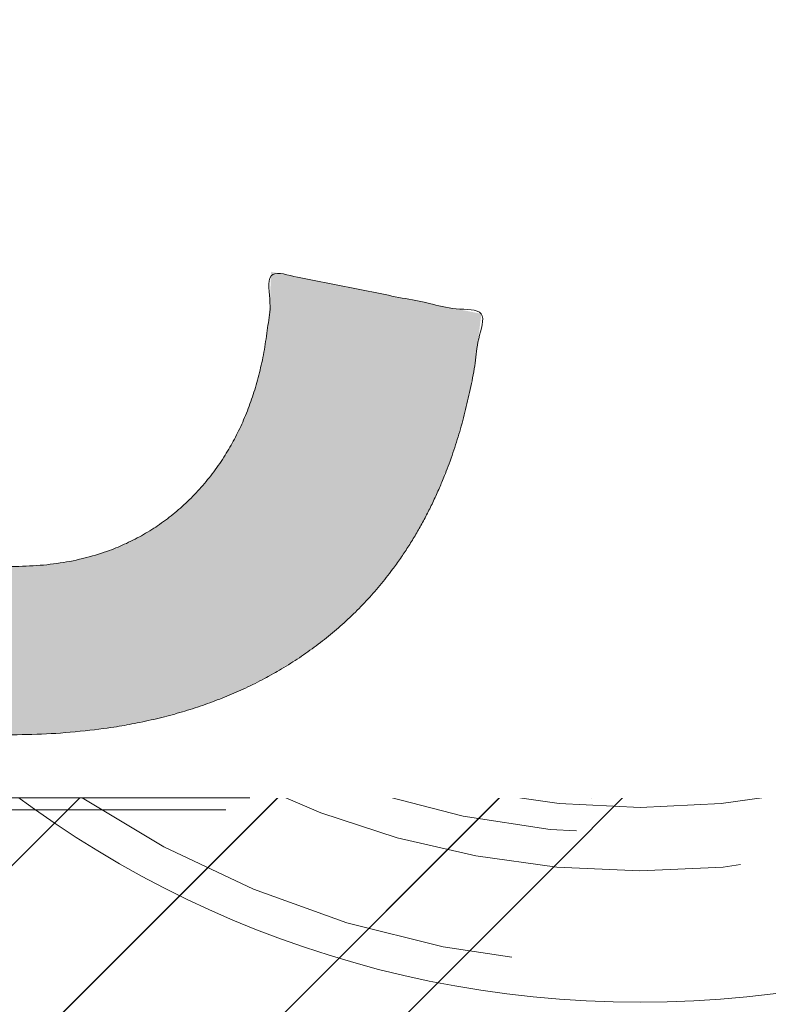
# Model space of a CAD drawing. Header units: inches. Extents: x -420 to -276, y -52 to 18.
# Tile 29 of 187: x -411.5 to -410.27, y -10.41 to -8.8. Entities that reach past the tile are written whole.
import ezdxf

# ---------------------------------------------------------------- set-up
doc = ezdxf.new("R2010")
doc.units = ezdxf.units.IN
doc.header["$LTSCALE"] = 32
doc.header["$MEASUREMENT"] = 0
doc.linetypes.add('Dash Style-1', pattern=[0.083328, 0.041656, -0.041672])
for name, color, linetype, lineweight in [('Black', 7, 'Continuous', 18), ('DashLine', 7, 'Dash Style-1', 13), ('DashLineFill', 7, 'Dash Style-1', 13), ('Drawing', 7, 'Continuous', 18), ('Metal-DeskStructure', 7, 'Continuous', 13), ('None', 7, 'Continuous', 18), ('SolidLine', 7, 'Continuous', 15), ('Wood_1-H', 7, 'Continuous', 13)]:
    doc.layers.add(name, color=color, linetype=linetype, lineweight=lineweight)
pattern_1 = [(45, (0, 0), (-1.61301565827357, 1.935715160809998), []), (45, (-1.0608, 1.0608), (-0.4723460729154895, 0.4167612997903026), [])]

# ---------------------------------------------------------------- blocks, each defined once
blk = doc.blocks.new('1BRPFY-Leg_Plate (2D)')
at = {"layer": 'DashLineFill', "linetype": 'Continuous', "lineweight": 13}
h = blk.add_hatch(dxfattribs=at)
h.set_pattern_fill('Steel', color=253, style=0, pattern_type=2)
h.set_pattern_definition(pattern_1)
edge = h.paths.add_edge_path()
edge.add_arc((-1.704724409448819, -1.704724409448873), 0.125984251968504, 179.9999999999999, 269.9999999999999)
edge.add_line((-1.704724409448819, -1.830708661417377), (1.704724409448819, -1.830708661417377))
edge.add_arc((1.704724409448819, -1.704724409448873), 0.125984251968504, 270.0000000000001, 360.0000000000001)
edge.add_line((1.830708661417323, -1.704724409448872), (1.830708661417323, 1.704724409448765))
edge.add_arc((1.704724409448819, 1.704724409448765), 0.1259842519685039, 0, 90)
edge.add_line((1.704724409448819, 1.830708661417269), (-1.704724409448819, 1.830708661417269))
edge.add_arc((-1.704724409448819, 1.704724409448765), 0.1259842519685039, 90, 180)
edge.add_line((-1.830708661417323, 1.704724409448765), (-1.830708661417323, -1.704724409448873))
at = {"layer": 'SolidLine', "flags": 128}
blk.add_lwpolyline([(0.7086614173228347, 0.9153543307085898), (0.728920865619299, 0.9143590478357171), (0.7489852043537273, 0.9113827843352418), (0.7686612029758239, 0.9064542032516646), (0.7877593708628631, 0.8996207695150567), (0.8060957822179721, 0.8909482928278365), (0.823493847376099, 0.8805202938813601), (0.8397860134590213, 0.868437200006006), (0.8548153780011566, 0.854815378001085), (0.8684372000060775, 0.8397860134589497), (0.8805202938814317, 0.8234938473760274), (0.8909482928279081, 0.8060957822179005), (0.8996207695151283, 0.7877593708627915), (0.9064542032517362, 0.7686612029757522), (0.9113827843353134, 0.7489852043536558), (0.9143590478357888, 0.7289208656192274), (0.9153543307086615, 0.7086614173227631), (0.9143590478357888, 0.6884019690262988), (0.9113827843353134, 0.6683376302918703), (0.9064542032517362, 0.6486616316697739), (0.8996207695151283, 0.6295634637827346), (0.8909482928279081, 0.6112270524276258), (0.8805202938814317, 0.5938289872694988), (0.8684372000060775, 0.5775368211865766), (0.8548153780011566, 0.5625074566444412), (0.8397860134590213, 0.5488856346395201), (0.823493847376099, 0.5368025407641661), (0.8060957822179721, 0.5263745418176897), (0.7877593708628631, 0.5177020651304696), (0.7686612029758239, 0.5108686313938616), (0.7489852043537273, 0.5059400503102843), (0.728920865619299, 0.502963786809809), (0.7086614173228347, 0.5019685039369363), (0.6884019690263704, 0.502963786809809), (0.668337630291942, 0.5059400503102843), (0.6486616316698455, 0.5108686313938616), (0.6295634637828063, 0.5177020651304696), (0.6112270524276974, 0.5263745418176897), (0.5938289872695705, 0.5368025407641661), (0.5775368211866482, 0.5488856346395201), (0.5625074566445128, 0.5625074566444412), (0.5488856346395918, 0.5775368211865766), (0.5368025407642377, 0.5938289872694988), (0.5263745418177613, 0.6112270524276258), (0.5177020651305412, 0.6295634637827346), (0.5108686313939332, 0.6486616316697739), (0.5059400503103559, 0.6683376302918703), (0.5029637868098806, 0.6884019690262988), (0.5019685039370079, 0.7086614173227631), (0.5029637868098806, 0.7289208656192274), (0.5059400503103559, 0.7489852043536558), (0.5108686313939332, 0.7686612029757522), (0.5177020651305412, 0.7877593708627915), (0.5263745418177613, 0.8060957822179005), (0.5368025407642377, 0.8234938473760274), (0.5488856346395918, 0.8397860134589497), (0.5625074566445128, 0.854815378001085), (0.5775368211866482, 0.868437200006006), (0.5938289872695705, 0.8805202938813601), (0.6112270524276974, 0.8909482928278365), (0.6295634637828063, 0.8996207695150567), (0.6486616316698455, 0.9064542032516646), (0.668337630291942, 0.9113827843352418), (0.6884019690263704, 0.9143590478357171)], close=True, dxfattribs=at)
blk = doc.blocks.new('1BRPX8-Util_Bkt_Lg-F (2D)')
at = {"layer": 'DashLineFill', "linetype": 'Continuous', "lineweight": 13}
h = blk.add_hatch(dxfattribs=at)
h.set_pattern_fill('Steel', color=253, style=0, pattern_type=2)
h.set_pattern_definition(pattern_1)
edge = h.paths.add_edge_path()
edge.add_line((-4.468503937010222, 7.405511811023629), (-3.129921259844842, 7.405511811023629))
edge.add_line((-3.129921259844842, 7.405511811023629), (-3.129921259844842, -2.011811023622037))
edge.add_line((-3.129921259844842, -2.011811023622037), (-4.468503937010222, -2.011811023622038))
edge.add_line((-4.468503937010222, -2.011811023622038), (-4.468503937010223, -2.145669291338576))
edge.add_line((-4.468503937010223, -2.145669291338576), (-2.421259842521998, -2.145669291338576))
edge.add_line((-2.421259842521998, -2.145669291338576), (-2.421259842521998, -2.523622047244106))
edge.add_arc((-2.303149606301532, -2.523622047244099), 0.1181102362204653, 180.0000000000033, 270.0000000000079)
edge.add_line((-2.303149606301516, -2.641732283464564), (2.303149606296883, -2.641732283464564))
edge.add_arc((2.303149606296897, -2.523622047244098), 0.1181102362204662, 269.9999999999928, 359.9999999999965)
edge.add_line((2.421259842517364, -2.523622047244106), (2.421259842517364, -2.145669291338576))
edge.add_line((2.421259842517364, -2.145669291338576), (4.46850393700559, -2.145669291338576))
edge.add_line((4.46850393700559, -2.145669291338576), (4.46850393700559, -2.011811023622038))
edge.add_line((4.46850393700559, -2.011811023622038), (3.129921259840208, -2.011811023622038))
edge.add_line((3.129921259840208, -2.011811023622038), (3.129921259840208, 7.405511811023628))
edge.add_line((3.129921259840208, 7.405511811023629), (4.46850393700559, 7.405511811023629))
edge.add_line((4.46850393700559, 7.405511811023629), (4.46850393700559, 7.539370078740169))
edge.add_line((4.46850393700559, 7.539370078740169), (2.421259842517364, 7.539370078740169))
edge.add_line((2.421259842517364, 7.539370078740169), (2.421259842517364, 7.917322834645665))
edge.add_arc((2.30314960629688, 7.917322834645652), 0.1181102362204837, 6.452788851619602e-12, 89.99999999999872)
edge.add_line((2.303149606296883, 8.035433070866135), (-2.303149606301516, 8.035433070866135))
edge.add_arc((-2.303149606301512, 7.91732283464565), 0.1181102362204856, 90.00000000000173, 179.9999999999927)
edge.add_line((-2.421259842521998, 7.917322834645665), (-2.421259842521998, 7.539370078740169))
edge.add_line((-2.421259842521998, 7.539370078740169), (-4.468503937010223, 7.539370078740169))
edge.add_line((-4.468503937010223, 7.539370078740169), (-4.468503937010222, 7.405511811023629))
at = {"layer": 'SolidLine', "flags": 128}
blk.add_lwpolyline([(1.02880818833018, 0.3845776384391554), (0.995886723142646, 0.3547393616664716), (0.9601991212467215, 0.3282716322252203), (0.9220890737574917, 0.3054293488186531), (0.881923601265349, 0.2864324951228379), (0.8400895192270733, 0.2714640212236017), (0.7969897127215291, 0.2606680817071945), (0.7530392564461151, 0.2541486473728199), (0.7086614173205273, 0.2519685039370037), (0.6642835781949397, 0.2541486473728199), (0.6203331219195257, 0.2606680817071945), (0.5772333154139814, 0.2714640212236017), (0.5353992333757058, 0.2864324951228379), (0.4952337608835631, 0.3054293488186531), (0.4571237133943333, 0.3282716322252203), (0.4214361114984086, 0.3547393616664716), (0.3885146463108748, 0.3845776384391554), (0.358676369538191, 0.4174991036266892), (0.3322086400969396, 0.4531867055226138), (0.3093663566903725, 0.4912967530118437), (0.2903695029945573, 0.5314622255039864), (0.275401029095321, 0.573296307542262), (0.2646050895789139, 0.6163961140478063), (0.2580856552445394, 0.6603465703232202), (0.2559055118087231, 0.704724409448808), (0.2580856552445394, 0.7491022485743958), (0.2646050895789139, 0.7930527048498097), (0.275401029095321, 0.836152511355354), (0.2903695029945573, 0.8779865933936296), (0.3093663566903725, 0.9181520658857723), (0.3322086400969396, 0.9562621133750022), (0.358676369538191, 0.9919497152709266), (0.3885146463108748, 1.024871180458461), (0.4214361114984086, 1.054709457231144), (0.4571237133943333, 1.081177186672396), (0.4952337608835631, 1.104019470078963), (0.5353992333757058, 1.123016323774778), (0.5772333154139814, 1.137984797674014), (0.6203331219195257, 1.148780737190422), (0.6642835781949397, 1.155300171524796), (0.7086614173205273, 1.157480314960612), (0.7530392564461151, 1.155300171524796), (0.7969897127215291, 1.148780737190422), (0.8400895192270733, 1.137984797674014), (0.881923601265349, 1.123016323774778), (0.9220890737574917, 1.104019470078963), (0.9601991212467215, 1.081177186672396), (0.995886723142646, 1.054709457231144), (1.02880818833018, 1.024871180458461)], dxfattribs=at)
blk = doc.blocks.new('Slate-LegBrace (2D)')
at = {"layer": 'DashLineFill', "linetype": 'Continuous', "lineweight": 13}
h = blk.add_hatch(dxfattribs=at)
h.set_pattern_fill('Steel', color=253, style=0, pattern_type=2)
h.set_pattern_definition(pattern_1)
edge = h.paths.add_edge_path()
edge.add_line((-2.199587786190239, 0.1351515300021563), (-1.374775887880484, 0.1351515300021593))
edge.add_arc((3.636636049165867e-15, 0.01355418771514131), 1.380142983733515, 5.054592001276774, 174.9454079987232, ccw=False)
edge.add_line((1.374775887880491, 0.1351515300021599), (2.199718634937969, 0.1351515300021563))
edge.add_arc((6.542437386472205e-05, 0.01705725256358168), 2.202821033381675, 3.07312710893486, 176.9268728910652)
h = blk.add_hatch(dxfattribs=at)
h.set_pattern_fill('Steel', color=253, style=0, pattern_type=2)
h.set_pattern_definition(pattern_1)
edge = h.paths.add_edge_path()
edge.add_line((-2.191696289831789, 0.2375138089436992), (-1.463739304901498, 0.2375137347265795))
edge.add_arc((6.542437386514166e-05, 0.017041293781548), 1.480314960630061, 8.565281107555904, 171.4347188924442, ccw=False)
edge.add_line((1.463870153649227, 0.2375137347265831), (2.191827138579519, 0.2375138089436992))
edge.add_line((2.191827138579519, 0.2375138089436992), (2.19971863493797, 0.1351515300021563))
edge.add_line((2.19971863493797, 0.1351515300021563), (1.374775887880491, 0.1351515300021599))
edge.add_arc((3.356894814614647e-15, 0.01355418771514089), 1.380142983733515, 5.054592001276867, 174.9454079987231)
edge.add_line((-1.374775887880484, 0.1351515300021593), (-2.19958778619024, 0.1351515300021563))
edge.add_line((-2.19958778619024, 0.1351515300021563), (-2.191696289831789, 0.2375138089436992))
at = {"layer": 'DashLineFill', "flags": 128}
for points in [[(-2.199587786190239, 0.1351515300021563), (-1.374775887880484, 0.1351515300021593, -0.9154551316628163), (1.374775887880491, 0.1351515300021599), (2.199718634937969, 0.1351515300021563, 0.9477524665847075)], [(-2.191696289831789, 0.2375138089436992), (-1.463739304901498, 0.2375137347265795, -0.8606629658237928), (1.463870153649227, 0.2375137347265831), (2.191827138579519, 0.2375138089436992), (2.19971863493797, 0.1351515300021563), (1.374775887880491, 0.1351515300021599, 0.9154551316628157), (-1.374775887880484, 0.1351515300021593), (-2.19958778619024, 0.1351515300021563)]]:
    blk.add_lwpolyline(points, format="xyb", close=True, dxfattribs=at)
blk = doc.blocks.new('TLLegSleeve (2D)')
at = {"layer": 'DashLineFill', "linetype": 'Continuous', "lineweight": 13}
h = blk.add_hatch(dxfattribs=at)
h.set_pattern_fill('Steel', color=253, style=0, pattern_type=2)
h.set_pattern_definition(pattern_1)
edge = h.paths.add_edge_path()
edge.add_line((1.08267716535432, 1.402343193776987), (1.08267716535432, 2.913385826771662))
edge.add_arc((-1.707523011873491e-13, 2.913385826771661), 1.08267716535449, 4.479377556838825e-14, 180)
edge.add_line((-1.082677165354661, 2.913385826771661), (-1.08267716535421, 1.402343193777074))
edge.add_arc((-1.332267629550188e-15, 2.886579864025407e-15), 1.771653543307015, 127.6698869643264, 412.330113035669)
edge.add_line((1.08267716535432, 1.402343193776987), (1.08267716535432, 1.402343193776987))
edge = h.paths.add_edge_path()
edge.add_arc((1.665334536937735e-15, 2.91338582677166), 0.7480314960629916, 180, 360)
edge.add_arc((1.665334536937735e-15, 2.91338582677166), 0.7480314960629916, 9.54166404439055e-15, 180)
edge.add_line((-0.7480314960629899, 2.91338582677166), (-0.7480314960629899, 2.91338582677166))
edge = h.paths.add_edge_path()
edge.add_arc((-1.723066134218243e-13, 5.70119602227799e-16), 1.437007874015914, 180, 360)
edge.add_arc((-1.723066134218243e-13, 9.149983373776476e-17), 1.437007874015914, 9.541664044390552e-15, 180)
edge.add_line((-1.437007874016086, 3.308097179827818e-16), (-1.437007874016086, 3.308097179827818e-16))
at = {"layer": 'DashLine', "color": 8, "flags": 128}
blk.add_lwpolyline([(1.653543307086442, 1.118599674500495e-14), (1.645581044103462, -0.1620755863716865), (1.621770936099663, -0.3225902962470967), (1.582342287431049, -0.4799982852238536), (1.527674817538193, -0.6327836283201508), (1.45829500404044, -0.7794749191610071), (1.374871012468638, -0.9186594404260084), (1.278206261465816, -1.048996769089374), (1.169231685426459, -1.169231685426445), (1.048996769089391, -1.278206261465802), (0.918659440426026, -1.374871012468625), (0.7794749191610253, -1.458295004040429), (0.6327836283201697, -1.527674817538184), (0.4799982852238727, -1.582342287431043), (0.3225902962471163, -1.621770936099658), (0.1620755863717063, -1.645581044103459), (8.723964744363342e-15, -1.653543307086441), (-0.162075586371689, -1.645581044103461), (-0.3225902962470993, -1.621770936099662), (-0.4799982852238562, -1.582342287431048), (-0.6327836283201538, -1.527674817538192), (-0.7794749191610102, -1.458295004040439), (-0.9186594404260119, -1.374871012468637), (-1.048996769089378, -1.278206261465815), (-1.169231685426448, -1.169231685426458), (-1.278206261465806, -1.048996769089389), (-1.374871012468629, -0.9186594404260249), (-1.458295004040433, -0.7794749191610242), (-1.527674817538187, -0.6327836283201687), (-1.582342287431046, -0.4799982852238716), (-1.621770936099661, -0.3225902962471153), (-1.645581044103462, -0.1620755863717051), (-1.653543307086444, -7.741682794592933e-15), (-1.645581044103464, 0.1620755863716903), (-1.621770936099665, 0.3225902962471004), (-1.582342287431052, 0.4799982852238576), (-1.527674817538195, 0.6327836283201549), (-1.458295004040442, 0.7794749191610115), (-1.37487101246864, 0.918659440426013), (-1.278206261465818, 1.048996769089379), (-1.169231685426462, 1.169231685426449), (-1.048996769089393, 1.278206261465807), (-0.9186594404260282, 1.37487101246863), (-0.7794749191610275, 1.458295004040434), (-0.6327836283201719, 1.527674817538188), (-0.479998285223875, 1.582342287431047), (-0.3225902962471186, 1.621770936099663), (-0.1620755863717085, 1.645581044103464), (-1.096189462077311e-14, 1.653543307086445), (0.1620755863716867, 1.645581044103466), (0.3225902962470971, 1.621770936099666), (0.479998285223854, 1.582342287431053), (0.6327836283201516, 1.527674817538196), (0.7794749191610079, 1.458295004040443), (0.9186594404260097, 1.374871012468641), (1.048996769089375, 1.278206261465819), (1.169231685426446, 1.169231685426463), (1.278206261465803, 1.048996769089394), (1.374871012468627, 0.9186594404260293), (1.458295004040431, 0.7794749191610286), (1.527674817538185, 0.6327836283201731), (1.582342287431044, 0.4799982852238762), (1.621770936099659, 0.3225902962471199), (1.64558104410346, 0.1620755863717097)], close=True, dxfattribs=at)
at = {"layer": 'DashLineFill', "flags": 128}
for points in [[(1.08267716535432, 1.402343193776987), (1.08267716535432, 2.913385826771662, 0.9999999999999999), (-1.082677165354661, 2.913385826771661), (-1.08267716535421, 1.402343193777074, 2.931618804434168), (1.08267716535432, 1.402343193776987)], [(-1.437007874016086, 3.308097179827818e-16, 0.9999999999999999), (1.437007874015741, 3.308097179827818e-16, 0.9999999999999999), (-1.437007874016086, 3.308097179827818e-16)]]:
    blk.add_lwpolyline(points, format="xyb", close=True, dxfattribs=at)
blk = doc.blocks.new('Group-10')
at = {"layer": 'SolidLine', "flags": 128}
blk.add_lwpolyline([(43.24803149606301, -8.30708661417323, -0.414213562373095), (44.96062992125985, -6.594488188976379, -0.414213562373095), (46.6732283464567, -8.30708661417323, -0.414213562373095), (44.96062992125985, -10.01968503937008, -0.414213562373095)], format="xyb", close=True, dxfattribs=at)
at = {"layer": 'Wood_1-H', "color": 7}
for name in ['1BRPX8-Util_Bkt_Lg-F (2D)', 'TLLegSleeve (2D)', 'Slate-LegBrace (2D)', '1BRPFY-Leg_Plate (2D)']:
    blk.add_blockref(name, (44.96062992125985, -8.30708661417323), dxfattribs=at)
blk = doc.blocks.new('Group-11')
at = {"layer": 'None'}
blk.add_blockref('Group-10', (0, 0), dxfattribs=at)
blk = doc.blocks.new('SL Utility Cabinet (2D)-3')
at = {"layer": 'None'}
blk.add_blockref('Group-11', (0, 0), dxfattribs=at)
at = {"layer": 'Drawing', "color": 0, "flags": 1}
for tag in ['Catalog', 'FinishGroup', 'Tag', 'Option1', 'Option2', 'Option3', 'Option4', 'Option5', 'Option6', 'Option7', 'Option8', 'Option9', 'Option10', 'Option11', 'Option12', 'Custom', 'Discount', 'Item2', 'Item3', 'Item6', 'Item9', 'Item10', 'Item12', 'Item13', 'Item16', 'Item19', 'Item20', 'Item21', 'Item22', 'Item23', 'Item24', 'Item25', 'Item8', 'Item18', 'Item1', 'Item4', 'Item5', 'Item7', 'Item11', 'Item14', 'Item15', 'Item17']:
    blk.add_attdef(tag, (-60.04067592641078, -2.022526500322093), '', height=0.007086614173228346, dxfattribs=at)
blk = doc.blocks.new('Group-22')
at = {"layer": 'Metal-DeskStructure', "color": 7, "flags": 128}
blk.add_lwpolyline([(0.8051100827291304, 0.3242076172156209), (0.6569804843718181, -0.1001143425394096), (0.9545622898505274, -0.1001143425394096)], close=True, dxfattribs=at)
at = {"layer": 'Metal-DeskStructure', "color": 7}
blk.add_open_spline([(1.174112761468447, -0.3918349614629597), (1.184693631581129, -0.4210075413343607), (1.168822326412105, -0.4369198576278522), (1.14501536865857, -0.439571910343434), (1.104014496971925, -0.439571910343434), (1.078886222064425, -0.4369198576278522), (1.066982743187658, -0.4329417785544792), (1.060369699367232, -0.4236595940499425), (1.057724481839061, -0.4170294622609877), (1.021353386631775, -0.3010040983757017), (0.9849822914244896, -0.1849787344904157), (0.807093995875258, -0.1849787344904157), (0.6292057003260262, -0.1849787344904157), (0.5941572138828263, -0.2996780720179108), (0.5591087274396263, -0.4143774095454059), (0.5564635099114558, -0.4210075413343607), (0.5498504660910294, -0.4302897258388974), (0.5379469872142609, -0.4369198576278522), (0.5141400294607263, -0.439571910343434), (0.477108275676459, -0.439571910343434), (0.4519787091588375, -0.4355938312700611), (0.4427204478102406, -0.4249856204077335), (0.4427204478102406, -0.4050952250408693), (0.4480108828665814, -0.3905089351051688), (0.5915119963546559, 0.0006630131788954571), (0.7350131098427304, 0.3918349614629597), (0.7376583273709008, 0.3971390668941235), (0.7469165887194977, 0.4037691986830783), (0.7627866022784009, 0.4077472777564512), (0.789238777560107, 0.4090720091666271), (0.8302396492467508, 0.4090720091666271), (0.8580131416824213, 0.4077472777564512), (0.8752070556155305, 0.4037691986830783), (0.8844653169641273, 0.3971390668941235), (0.8871105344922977, 0.3918349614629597), (1.030611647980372, 0), (1.174112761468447, -0.3918349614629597)], degree=2, knots=[0, 0, 0, 0.01595318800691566, 0.02392978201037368, 0.03190637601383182, 0.03938443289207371, 0.04686248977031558, 0.05434054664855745, 0.06181860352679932, 0.06181860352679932, 0.1891978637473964, 0.1891978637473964, 0.3755520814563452, 0.3755520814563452, 0.5011946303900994, 0.5011946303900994, 0.5086726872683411, 0.5161507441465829, 0.5236288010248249, 0.5311068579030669, 0.5385854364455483, 0.5460640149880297, 0.5535425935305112, 0.5610211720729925, 0.5610211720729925, 0.7618481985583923, 0.7618481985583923, 0.7647050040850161, 0.7675618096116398, 0.7704186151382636, 0.7732754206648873, 0.7763226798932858, 0.7793699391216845, 0.7824171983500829, 0.7854644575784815, 0.7854644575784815, 1, 1, 1], dxfattribs=at)
blk = doc.blocks.new('TL14_lower_leg (2D)')
at = {"layer": 'DashLine', "flags": 128}
for points in [[(-1.777195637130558e-14, 1.377952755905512), (0.1350629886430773, 1.371317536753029), (0.2688252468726, 1.351475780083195), (0.3999985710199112, 1.318618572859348), (0.5273196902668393, 1.27306234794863), (0.649562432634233, 1.215245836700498), (0.7655495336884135, 1.14572584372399), (0.8741639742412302, 1.065171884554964), (0.9743597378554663, 0.9743597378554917), (1.065171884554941, 0.8741639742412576), (1.14572584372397, 0.7655495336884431), (1.215245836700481, 0.6495624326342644), (1.273062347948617, 0.5273196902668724), (1.318618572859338, 0.3999985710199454), (1.351475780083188, 0.2688252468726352), (1.371317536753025, 0.1350629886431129), (1.377952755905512, 1.783045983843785e-14), (1.371317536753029, -0.1350629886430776), (1.351475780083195, -0.2688252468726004), (1.318618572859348, -0.3999985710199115), (1.27306234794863, -0.5273196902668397), (1.215245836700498, -0.6495624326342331), (1.145725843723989, -0.7655495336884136), (1.065171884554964, -0.8741639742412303), (0.9743597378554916, -0.9743597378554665), (0.8741639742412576, -1.065171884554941), (0.7655495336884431, -1.14572584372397), (0.6495624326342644, -1.215245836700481), (0.5273196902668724, -1.273062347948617), (0.3999985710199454, -1.318618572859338), (0.2688252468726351, -1.351475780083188), (0.135062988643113, -1.371317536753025), (1.777195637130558e-14, -1.377952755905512), (-0.1350629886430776, -1.371317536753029), (-0.2688252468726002, -1.351475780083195), (-0.3999985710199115, -1.318618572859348), (-0.5273196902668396, -1.27306234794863), (-0.6495624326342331, -1.215245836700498), (-0.7655495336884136, -1.14572584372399), (-0.8741639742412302, -1.065171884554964), (-0.9743597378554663, -0.9743597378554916), (-1.065171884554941, -0.8741639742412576), (-1.14572584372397, -0.7655495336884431), (-1.215245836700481, -0.6495624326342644), (-1.273062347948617, -0.5273196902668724), (-1.318618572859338, -0.3999985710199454), (-1.351475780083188, -0.2688252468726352), (-1.371317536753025, -0.1350629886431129), (-1.377952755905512, -1.783045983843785e-14), (-1.371317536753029, 0.1350629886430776), (-1.351475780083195, 0.2688252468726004), (-1.318618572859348, 0.3999985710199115), (-1.27306234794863, 0.5273196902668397), (-1.215245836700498, 0.6495624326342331), (-1.145725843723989, 0.7655495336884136), (-1.065171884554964, 0.8741639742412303), (-0.9743597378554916, 0.9743597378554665), (-0.8741639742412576, 1.065171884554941), (-0.7655495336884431, 1.14572584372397), (-0.6495624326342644, 1.215245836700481), (-0.5273196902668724, 1.273062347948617), (-0.3999985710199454, 1.318618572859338), (-0.2688252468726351, 1.351475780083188), (-0.135062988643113, 1.371317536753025)], [(0.7086614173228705, 0.8700787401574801), (0.7244830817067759, 0.8693014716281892), (0.7401523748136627, 0.8669771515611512), (0.7555183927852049, 0.8631281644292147), (0.7704331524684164, 0.8577915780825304), (0.784753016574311, 0.8510187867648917), (0.7983400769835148, 0.8428750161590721), (0.8110634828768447, 0.8334386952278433), (0.8228007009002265, 0.8228007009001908), (0.8334386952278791, 0.8110634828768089), (0.842875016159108, 0.7983400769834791), (0.8510187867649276, 0.7847530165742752), (0.8577915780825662, 0.7704331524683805), (0.8631281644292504, 0.7555183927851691), (0.866977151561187, 0.740152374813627), (0.8693014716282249, 0.72448308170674), (0.870078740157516, 0.7086614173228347), (0.8693014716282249, 0.6928397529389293), (0.866977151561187, 0.6771704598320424), (0.8631281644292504, 0.6618044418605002), (0.8577915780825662, 0.6468896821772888), (0.8510187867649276, 0.6325698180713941), (0.842875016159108, 0.6189827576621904), (0.8334386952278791, 0.6062593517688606), (0.8228007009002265, 0.5945221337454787), (0.8110634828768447, 0.5838841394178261), (0.7983400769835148, 0.5744478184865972), (0.784753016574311, 0.5663040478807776), (0.7704331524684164, 0.559531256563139), (0.7555183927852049, 0.5541946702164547), (0.7401523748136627, 0.5503456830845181), (0.7244830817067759, 0.5480213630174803), (0.7086614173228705, 0.5472440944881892), (0.6928397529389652, 0.5480213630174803), (0.6771704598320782, 0.5503456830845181), (0.6618044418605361, 0.5541946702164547), (0.6468896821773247, 0.559531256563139), (0.63256981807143, 0.5663040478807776), (0.6189827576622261, 0.5744478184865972), (0.6062593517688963, 0.5838841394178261), (0.5945221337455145, 0.5945221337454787), (0.5838841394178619, 0.6062593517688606), (0.5744478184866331, 0.6189827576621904), (0.5663040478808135, 0.6325698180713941), (0.5595312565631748, 0.6468896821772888), (0.5541946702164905, 0.6618044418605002), (0.5503456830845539, 0.6771704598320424), (0.548021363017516, 0.6928397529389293), (0.5472440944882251, 0.7086614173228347), (0.548021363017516, 0.72448308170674), (0.5503456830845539, 0.740152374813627), (0.5541946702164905, 0.7555183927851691), (0.5595312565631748, 0.7704331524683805), (0.5663040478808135, 0.7847530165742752), (0.5744478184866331, 0.7983400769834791), (0.5838841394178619, 0.8110634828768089), (0.5945221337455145, 0.8228007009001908), (0.6062593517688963, 0.8334386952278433), (0.6189827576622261, 0.8428750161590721), (0.63256981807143, 0.8510187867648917), (0.6468896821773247, 0.8577915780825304), (0.6618044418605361, 0.8631281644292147), (0.6771704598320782, 0.8669771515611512), (0.6928397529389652, 0.8693014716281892)]]:
    blk.add_lwpolyline(points, close=True, dxfattribs=at)
at = {"layer": 'Metal-DeskStructure', "color": 7}
blk.add_blockref('Group-22', (0, 0), dxfattribs=at)
blk = doc.blocks.new('Group-23')
at = {"layer": 'DashLineFill', "linetype": 'Continuous', "lineweight": 13}
h = blk.add_hatch(dxfattribs=at)
h.set_pattern_fill('Steel', color=253, style=0, pattern_type=2)
h.set_pattern_definition(pattern_1)
h.paths.add_polyline_path([(-2.066929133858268, 1.397637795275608), (2.066929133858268, 1.397637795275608), (2.066929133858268, 0.1377952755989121), (2.106299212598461, 0.1377952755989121), (2.106299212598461, -0.1377952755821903), (2.066929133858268, -0.1377952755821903), (2.066929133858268, -5.275590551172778), (2.106299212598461, -5.275590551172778), (2.106299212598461, -5.55118110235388), (2.066929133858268, -5.55118110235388), (2.066929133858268, -5.82677165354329), (-2.066929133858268, -5.82677165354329), (-2.066929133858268, -5.55118110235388), (-2.106299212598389, -5.55118110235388), (-2.106299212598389, -5.275590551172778), (-2.066929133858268, -5.275590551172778), (-2.066929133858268, -0.1377952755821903), (-2.106299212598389, -0.1377952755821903), (-2.106299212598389, 0.1377952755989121), (-2.066929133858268, 0.1377952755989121)])
at = {"layer": 'DashLineFill', "flags": 128}
blk.add_lwpolyline([(-2.066929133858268, 1.397637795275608), (2.066929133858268, 1.397637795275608), (2.066929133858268, 0.1377952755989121), (2.106299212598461, 0.1377952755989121), (2.106299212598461, -0.1377952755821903), (2.066929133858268, -0.1377952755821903), (2.066929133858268, -5.275590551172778), (2.106299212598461, -5.275590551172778), (2.106299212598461, -5.55118110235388), (2.066929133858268, -5.55118110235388), (2.066929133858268, -5.82677165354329), (-2.066929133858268, -5.82677165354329), (-2.066929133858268, -5.55118110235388), (-2.106299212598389, -5.55118110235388), (-2.106299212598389, -5.275590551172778), (-2.066929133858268, -5.275590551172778), (-2.066929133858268, -0.1377952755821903), (-2.106299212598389, -0.1377952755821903), (-2.106299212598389, 0.1377952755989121), (-2.066929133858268, 0.1377952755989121)], close=True, dxfattribs=at)
blk = doc.blocks.new('TL14_upper_leg (2D)')
at = {"layer": 'DashLine', "flags": 128}
blk.add_lwpolyline([(0, 1.22047244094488), (0.1196272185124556, 1.214595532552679), (0.2381023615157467, 1.197021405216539), (0.3542844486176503, 1.167919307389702), (0.4670545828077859, 1.127569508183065), (0.5753267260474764, 1.076360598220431), (0.6780581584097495, 1.01478574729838), (0.7742595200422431, 0.9434379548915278), (0.8630043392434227, 0.8630043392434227), (0.9434379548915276, 0.7742595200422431), (1.01478574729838, 0.6780581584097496), (1.076360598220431, 0.5753267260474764), (1.127569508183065, 0.467054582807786), (1.167919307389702, 0.3542844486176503), (1.197021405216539, 0.2381023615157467), (1.214595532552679, 0.1196272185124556), (1.22047244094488, 7.47323834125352e-17), (1.214595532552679, -0.1196272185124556), (1.197021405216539, -0.2381023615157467), (1.167919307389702, -0.3542844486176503), (1.127569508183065, -0.467054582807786), (1.076360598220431, -0.5753267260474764), (1.01478574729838, -0.6780581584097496), (0.9434379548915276, -0.7742595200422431), (0.8630043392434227, -0.8630043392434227), (0.7742595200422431, -0.9434379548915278), (0.6780581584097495, -1.01478574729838), (0.5753267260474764, -1.076360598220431), (0.4670545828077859, -1.127569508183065), (0.3542844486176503, -1.167919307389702), (0.2381023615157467, -1.197021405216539), (0.1196272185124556, -1.214595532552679), (0, -1.22047244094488), (-0.1196272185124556, -1.214595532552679), (-0.2381023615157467, -1.197021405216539), (-0.3542844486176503, -1.167919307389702), (-0.4670545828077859, -1.127569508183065), (-0.5753267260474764, -1.076360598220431), (-0.6780581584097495, -1.01478574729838), (-0.7742595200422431, -0.9434379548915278), (-0.8630043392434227, -0.8630043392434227), (-0.9434379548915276, -0.7742595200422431), (-1.01478574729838, -0.6780581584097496), (-1.076360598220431, -0.5753267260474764), (-1.127569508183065, -0.467054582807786), (-1.167919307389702, -0.3542844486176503), (-1.197021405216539, -0.2381023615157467), (-1.214595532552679, -0.1196272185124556), (-1.22047244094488, 7.47323834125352e-17), (-1.214595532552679, 0.1196272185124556), (-1.197021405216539, 0.2381023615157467), (-1.167919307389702, 0.3542844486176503), (-1.127569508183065, 0.467054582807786), (-1.076360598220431, 0.5753267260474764), (-1.01478574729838, 0.6780581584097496), (-0.9434379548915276, 0.7742595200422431), (-0.8630043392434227, 0.8630043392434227), (-0.7742595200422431, 0.9434379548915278), (-0.6780581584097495, 1.01478574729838), (-0.5753267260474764, 1.076360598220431), (-0.4670545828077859, 1.127569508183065), (-0.3542844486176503, 1.167919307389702), (-0.2381023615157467, 1.197021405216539), (-0.1196272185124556, 1.214595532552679)], close=True, dxfattribs=at)
at = {"layer": 'DashLine', "color": 7}
blk.add_blockref('Group-23', (0, 0), dxfattribs=at)
blk = doc.blocks.new('Group-24')
at = {"layer": 'DashLine'}
for p, q in [((0.0001991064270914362, -3.582677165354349), (0.0001991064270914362, -3.346456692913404)), ((-0.117911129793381, -3.700787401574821), (-0.3541316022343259, -3.700787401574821)), ((0.1183093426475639, -3.700787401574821), (0.3545298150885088, -3.700787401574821)), ((0.0001991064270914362, -3.818897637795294), (0.0001991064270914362, -4.055118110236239))]:
    blk.add_line(p, q, dxfattribs=at)
at = {"layer": 'DashLine', "flags": 128}
blk.add_lwpolyline([(-0.2557064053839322, -3.700787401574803), (-0.254474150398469, -3.675704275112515), (-0.2507892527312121, -3.650862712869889), (-0.2446871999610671, -3.626501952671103), (-0.2362267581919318, -3.602856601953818), (-0.2254894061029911, -3.580154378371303), (-0.2125785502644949, -3.558613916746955), (-0.1976185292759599, -3.538442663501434), (-0.180753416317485, -3.51983487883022), (-0.1621456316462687, -3.502969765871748), (-0.1419743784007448, -3.488009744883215), (-0.1204339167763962, -3.475098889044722), (-0.09773169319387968, -3.464361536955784), (-0.07408634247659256, -3.455901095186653), (-0.04972558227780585, -3.449799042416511), (-0.02488402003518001, -3.446114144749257), (0.0001991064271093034, -3.444881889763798), (0.02528223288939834, -3.446114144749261), (0.05012379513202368, -3.449799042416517), (0.07448455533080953, -3.455901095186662), (0.09812990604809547, -3.464361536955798), (0.1208321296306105, -3.475098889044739), (0.1423725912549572, -3.488009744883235), (0.1625438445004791, -3.50296976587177), (0.181151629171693, -3.519834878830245), (0.1980167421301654, -3.538442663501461), (0.2129767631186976, -3.558613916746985), (0.2258876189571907, -3.580154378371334), (0.2366249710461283, -3.60285660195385), (0.2450854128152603, -3.626501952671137), (0.2511874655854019, -3.650862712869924), (0.2548723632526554, -3.67570427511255), (0.2561046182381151, -3.700787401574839), (0.2548723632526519, -3.725870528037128), (0.251187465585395, -3.750712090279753), (0.24508541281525, -3.775072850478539), (0.2366249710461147, -3.798718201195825), (0.2258876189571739, -3.82142042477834), (0.2129767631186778, -3.842960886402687), (0.1980167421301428, -3.863132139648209), (0.1811516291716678, -3.881739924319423), (0.1625438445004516, -3.898605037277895), (0.1423725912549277, -3.913565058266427), (0.1208321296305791, -3.926475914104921), (0.09812990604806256, -3.937213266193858), (0.07448455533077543, -3.94567370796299), (0.05012379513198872, -3.951775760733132), (0.02528223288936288, -3.955460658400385), (0.0001991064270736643, -3.956692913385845), (-0.02488402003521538, -3.955460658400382), (-0.04972558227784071, -3.951775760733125), (-0.07408634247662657, -3.94567370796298), (-0.09773169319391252, -3.937213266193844), (-0.1204339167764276, -3.926475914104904), (-0.1419743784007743, -3.913565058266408), (-0.1621456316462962, -3.898605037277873), (-0.1807534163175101, -3.881739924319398), (-0.1976185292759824, -3.863132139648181), (-0.2125785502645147, -3.842960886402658), (-0.2254894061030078, -3.821420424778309), (-0.2362267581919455, -3.798718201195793), (-0.2446871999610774, -3.775072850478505), (-0.250789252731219, -3.750712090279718), (-0.2544741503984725, -3.725870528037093)], close=True, dxfattribs=at)
blk = doc.blocks.new('1BRPT9-Bracket (2D)')
at = {"layer": 'DashLineFill', "linetype": 'Continuous', "lineweight": 13}
h = blk.add_hatch(dxfattribs=at)
h.set_pattern_fill('Steel', color=253, style=0, pattern_type=2)
h.set_pattern_definition(pattern_1)
edge = h.paths.add_edge_path()
edge.add_arc((1.677931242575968, -8.488188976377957), 0.2519685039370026, 269.999999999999, 360.0000000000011)
edge.add_line((1.929899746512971, -8.488188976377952), (1.929899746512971, -7.480314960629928))
edge.add_line((1.929899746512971, -7.480314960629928), (2.323600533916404, -7.480314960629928))
edge.add_line((2.323600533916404, -7.480314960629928), (2.323600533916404, 7.461135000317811))
edge.add_line((2.323600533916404, 7.461135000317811), (1.929899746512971, 7.480314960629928))
edge.add_line((1.929899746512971, 7.480314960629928), (1.929899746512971, 8.488188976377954))
edge.add_arc((1.677931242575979, 8.488188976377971), 0.2519685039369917, 359.999999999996, 450.0000000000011)
edge.add_line((1.677931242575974, 8.740157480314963), (-2.32206875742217, 8.740157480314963))
edge.add_line((-2.32206875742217, 8.740157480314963), (-2.32206875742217, -8.74015748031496))
edge.add_line((-2.32206875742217, -8.74015748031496), (1.677931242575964, -8.74015748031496))
at = {"layer": 'Metal-DeskStructure', "color": 7}
blk.add_blockref('Group-24', (0, 0), dxfattribs=at)
blk = doc.blocks.new('Group-46')
at = {"layer": 'Metal-DeskStructure', "linetype": 'Continuous', "lineweight": 0, "true_color": 0xff0000}
blk.add_hatch(color=1, dxfattribs=at).paths.add_polyline_path([(1.696691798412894, -0.9301181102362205), (1.696691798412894, -1.274606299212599), (0.1120461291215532, -1.274606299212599), (0.1117940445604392, -1.244883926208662), (0.1126520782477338, -1.21546436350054), (0.1146202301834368, -1.186347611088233), (0.1176985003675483, -1.15753366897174), (0.1218868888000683, -1.129022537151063), (0.1271853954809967, -1.1008142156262), (0.1335940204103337, -1.072908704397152), (0.1411127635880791, -1.045306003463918), (0.1549813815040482, -1.000302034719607), (0.1707507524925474, -0.9557186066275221), (0.1884208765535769, -0.9115557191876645), (0.2079917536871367, -0.8678133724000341), (0.2294633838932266, -0.8244915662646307), (0.2528357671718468, -0.7815903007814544), (0.2781089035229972, -0.7391095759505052), (0.3052827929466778, -0.6970493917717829), (0.3357030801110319, -0.6545855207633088), (0.3707154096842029, -0.6108937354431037), (0.4103197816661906, -0.5659740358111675), (0.4545161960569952, -0.5198264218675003), (0.5033046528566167, -0.4724508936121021), (0.556685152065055, -0.4238474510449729), (0.6146576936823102, -0.3740160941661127), (0.6772222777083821, -0.3229568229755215), (0.7737142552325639, -0.2345473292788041), (0.8618799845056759, -0.1517895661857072), (0.941719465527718, -0.07468353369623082), (1.013232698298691, -0.003229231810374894), (1.076419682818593, 0.06257333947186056), (1.131280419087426, 0.1227241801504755), (1.177814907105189, 0.17722329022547), (1.216023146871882, 0.226070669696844), (1.247940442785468, 0.2720417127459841), (1.275602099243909, 0.3179118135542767), (1.299008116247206, 0.3636809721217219), (1.318158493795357, 0.4093491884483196), (1.333053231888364, 0.4549164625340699), (1.343692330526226, 0.5003827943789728), (1.350075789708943, 0.5457481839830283), (1.352203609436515, 0.5910126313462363), (1.350445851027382, 0.633224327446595), (1.345172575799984, 0.6737371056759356), (1.33638378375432, 0.7125509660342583), (1.32407947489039, 0.7496659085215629), (1.308259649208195, 0.7850819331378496), (1.288924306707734, 0.8187990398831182), (1.266073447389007, 0.8508172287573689), (1.239707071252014, 0.8811364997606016), (1.21053162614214, 0.9087644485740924), (1.179253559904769, 0.9327086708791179), (1.1458728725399, 0.9529691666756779), (1.110389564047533, 0.9695459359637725), (1.072803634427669, 0.9824389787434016), (1.033115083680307, 0.9916482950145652), (0.9913239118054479, 0.9971738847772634), (0.9474301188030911, 0.9990157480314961), (0.9007274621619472, 0.9970140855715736), (0.8564301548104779, 0.9910090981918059), (0.814538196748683, 0.9810007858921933), (0.7750515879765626, 0.9669891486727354), (0.7379703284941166, 0.9489741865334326), (0.7032944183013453, 0.9269558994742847), (0.6710238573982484, 0.9009342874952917), (0.6411586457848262, 0.8709093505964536), (0.6142706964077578, 0.8373520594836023), (0.5909319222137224, 0.8007333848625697), (0.5711423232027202, 0.7610533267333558), (0.5549018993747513, 0.7183118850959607), (0.5422106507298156, 0.6725090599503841), (0.5330685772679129, 0.6236448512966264), (0.5274756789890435, 0.5717192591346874), (0.5254319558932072, 0.516732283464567), (0.1809437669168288, 0.5856299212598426), (0.1914063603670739, 0.6671096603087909), (0.2071842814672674, 0.7436104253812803), (0.2282775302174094, 0.8151322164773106), (0.2546861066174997, 0.8816750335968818), (0.2864100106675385, 0.943238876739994), (0.3234492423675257, 0.9998237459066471), (0.3658038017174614, 1.051429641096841), (0.4134736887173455, 1.098056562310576), (0.4659542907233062, 1.139435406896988), (0.5227409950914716, 1.175297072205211), (0.5838338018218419, 1.205641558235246), (0.6492327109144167, 1.230468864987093), (0.7189377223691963, 1.249778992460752), (0.7929488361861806, 1.263571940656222), (0.8712660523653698, 1.271847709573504), (0.9538893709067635, 1.274606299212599), (1.037496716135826, 1.271486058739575), (1.116612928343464, 1.262125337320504), (1.191238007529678, 1.246524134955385), (1.261371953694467, 1.22468245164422), (1.327014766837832, 1.196600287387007), (1.388166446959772, 1.162277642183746), (1.444826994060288, 1.121714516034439), (1.496996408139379, 1.074910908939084), (1.543800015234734, 1.023481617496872), (1.584363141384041, 0.9690414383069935), (1.618685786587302, 0.9115903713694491), (1.646767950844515, 0.8511284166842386), (1.66860963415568, 0.7876555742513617), (1.684210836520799, 0.7211718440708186), (1.69357155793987, 0.6516772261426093), (1.696691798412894, 0.5791717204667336), (1.695766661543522, 0.5418296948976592), (1.692991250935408, 0.5046222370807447), (1.688365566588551, 0.46754934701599), (1.681889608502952, 0.4306110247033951), (1.67356337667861, 0.3938072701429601), (1.663386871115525, 0.3571380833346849), (1.651360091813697, 0.3206034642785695), (1.637483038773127, 0.284203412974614), (1.621452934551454, 0.2476351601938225), (1.602967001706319, 0.2105959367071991), (1.582025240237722, 0.1730857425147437), (1.558627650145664, 0.1351045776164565), (1.532774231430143, 0.09665244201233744), (1.50446498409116, 0.05772933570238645), (1.473699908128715, 0.01833525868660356), (1.440479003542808, -0.02152978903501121), (1.403490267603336, -0.06341332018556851), (1.361421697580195, -0.108862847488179), (1.314273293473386, -0.1578783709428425), (1.262045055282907, -0.2104598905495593), (1.20473698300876, -0.2666074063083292), (1.142349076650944, -0.3263209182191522), (1.07488133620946, -0.3896004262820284), (1.002333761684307, -0.4564459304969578), (0.939382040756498, -0.5112058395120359), (0.8829399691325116, -0.5613736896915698), (0.8330075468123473, -0.6069494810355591), (0.789584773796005, -0.6479332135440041), (0.7526716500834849, -0.6843248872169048), (0.7222681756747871, -0.716124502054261), (0.6983743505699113, -0.7433320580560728), (0.6809901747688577, -0.7659475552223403), (0.6671720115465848, -0.7862922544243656), (0.6539762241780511, -0.8066874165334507), (0.6414028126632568, -0.8271330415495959), (0.6294517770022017, -0.8476291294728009), (0.6181231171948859, -0.8681756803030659), (0.6074168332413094, -0.8887726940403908), (0.5973329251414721, -0.9094201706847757), (0.5878713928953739, -0.9301181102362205)])
at = {"layer": 'Metal-DeskStructure', "color": 7}
blk.add_open_spline([(1.696691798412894, -0.9301181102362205), (1.696691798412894, -1.102362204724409), (1.696691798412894, -1.274606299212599), (0.9043689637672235, -1.274606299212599), (0.1120461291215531, -1.274606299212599), (0.1088175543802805, -1.155111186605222), (0.1411127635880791, -1.045306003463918), (0.192785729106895, -0.8644490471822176), (0.4177798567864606, -0.5296497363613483), (0.6772222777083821, -0.3229568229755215), (1.079842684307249, 0.04198461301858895), (1.352203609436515, 0.410156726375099), (1.352203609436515, 0.763257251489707), (1.127210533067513, 0.999015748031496), (0.7558087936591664, 0.999015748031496), (0.5265084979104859, 0.742802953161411), (0.5254319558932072, 0.516732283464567), (0.353187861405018, 0.5511811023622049), (0.1809437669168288, 0.5856299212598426), (0.2121634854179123, 0.9215068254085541), (0.614783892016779, 1.274606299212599), (1.297301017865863, 1.274606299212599), (1.696691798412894, 0.8752155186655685), (1.696691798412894, 0.4295344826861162), (1.57827427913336, 0.1388723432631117), (1.302683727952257, -0.1819319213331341), (1.002333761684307, -0.4564459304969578), (0.737507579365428, -0.6846696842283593), (0.6244727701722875, -0.8472254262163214), (0.5878713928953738, -0.9301181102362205), (1.142281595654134, -0.9301181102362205), (1.696691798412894, -0.9301181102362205)], degree=2, knots=[0, 0, 0, 0.02128628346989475, 0.02128628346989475, 0.1192031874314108, 0.1192031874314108, 0.1339760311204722, 0.1339760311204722, 0.1582533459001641, 0.1825306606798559, 0.1825306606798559, 0.2223012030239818, 0.2620717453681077, 0.2999486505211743, 0.3378255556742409, 0.3781971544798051, 0.4185687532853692, 0.4185687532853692, 0.4499368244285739, 0.4499368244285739, 0.5101754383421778, 0.5704140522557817, 0.6314176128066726, 0.6924211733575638, 0.7232558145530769, 0.75409045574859, 0.7849250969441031, 0.7849250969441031, 0.8114174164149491, 0.8379097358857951, 0.8379097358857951, 1, 1, 1], dxfattribs=at)
blk = doc.blocks.new('SlateLegLocator-L2')
at = {"color": 255, "linetype": 'Dash Style-1', "lineweight": 5}
blk.add_wipeout([(-2.106299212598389, 1.3779527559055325), (2.10629921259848, 1.3779527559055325), (2.10629921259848, -5.807086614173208), (-2.106299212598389, -5.807086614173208)], dxfattribs=at).dxf.layer = 'Black'
at = {"layer": 'Black', "linetype": 'Dash Style-1', "lineweight": 5, "flags": 128}
blk.add_lwpolyline([(-2.106299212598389, 1.377952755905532), (2.106299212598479, 1.377952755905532), (2.106299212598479, -5.807086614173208), (-2.106299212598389, -5.807086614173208)], close=True, dxfattribs=at)
at = {"layer": 'Metal-DeskStructure', "color": 7}
blk.add_blockref('Group-46', (0, 0), dxfattribs=at)
blk = doc.blocks.new('Group-63')
at = {"layer": 'None', "color": 7, "rotation": 180}
blk.add_blockref('1BRPT9-Bracket (2D)', (61.87795275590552, -12.00787401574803), dxfattribs=at)
at = {"layer": 'None', "color": 7}
for name in ['1BRPFY-Leg_Plate (2D)', 'TL14_upper_leg (2D)', 'TL14_lower_leg (2D)']:
    blk.add_blockref(name, (61.87795275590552, -8.30708661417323), dxfattribs=at)
blk.add_blockref('SlateLegLocator-L2', (61.87795275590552, -8.30708661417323), dxfattribs=at)
blk = doc.blocks.new('Group-64')
at = {"layer": 'None'}
blk.add_blockref('Group-63', (0, 0), dxfattribs=at)
blk = doc.blocks.new('SL Credenza Desk Top (2D)-3')
at = {"layer": 'None'}
blk.add_blockref('Group-64', (0, 0), dxfattribs=at)
at = {"layer": 'Drawing', "color": 0, "flags": 1}
for tag in ['Tag', 'Catalog', 'Option1', 'Option2', 'Option3', 'Option4', 'Option5', 'Option6', 'Option7', 'Option8', 'Option9', 'Option10', 'Option11', 'Option12', 'Custom', 'FinishGroup', 'Discount', 'Item2', 'Item3', 'Item6', 'Item9', 'Item10', 'Item12', 'Item13', 'Item16', 'Item19', 'Item20', 'Item21', 'Item22', 'Item23', 'Item24', 'Item25', 'Item8', 'Item18', 'Item1', 'Item4', 'Item5', 'Item7', 'Item11', 'Item14', 'Item15', 'Item17']:
    blk.add_attdef(tag, (-58.98949482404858, -0.4368965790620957), '', height=0.007086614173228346, dxfattribs=at)

msp = doc.modelspace()

# ---------------------------------------------------------------- block references
at = {"layer": 'Drawing', "rotation": 180}
msp.add_blockref('SL Utility Cabinet (2D)-3', (-365.5236220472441, -17), dxfattribs=at)

# ---------------------------------------------------------------- next in the draw order: block references
msp.add_blockref('SL Credenza Desk Top (2D)-3', (-348.6850393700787, -16.99999999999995), dxfattribs=at)

doc.saveas('drawing.dxf')
